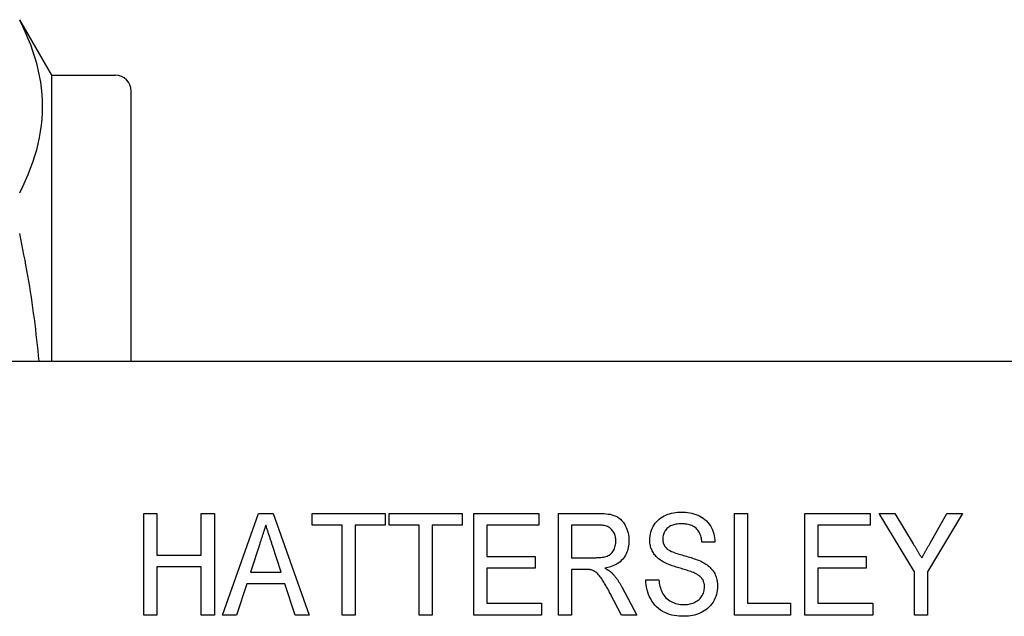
# Model space of a CAD drawing. Header units: millimetres. Extents: x 22 to 3709, y 39 to 349.
# Tile 12 of 17: x 298 to 329, y 328 to 347. Entities that reach past the tile are written whole.
import ezdxf

# ---------------------------------------------------------------- set-up
doc = ezdxf.new("R2010")
doc.units = ezdxf.units.MM
doc.layers.add('DETAIL', color=2, linetype='Continuous')

msp = doc.modelspace()

# ---------------------------------------------------------------- linework, layer by layer
at = {"layer": 'DETAIL'}
for p, q in [((299.486, 345.358), (298.476, 347.108)), ((299.486, 336.358), (299.486, 345.358)), ((299.486, 345.358), (301.486, 345.358)), ((301.986, 336.358), (301.986, 344.858)), ((296.544, 336.358), (372.261, 336.358)), ((302.385, 331.564), (302.796, 331.564)), ((302.385, 328.364), (302.385, 331.564)), ((302.796, 331.564), (302.796, 330.251)), ((304.19, 330.251), (304.19, 331.564)), ((304.19, 331.564), (304.601, 331.564)), ((304.601, 331.564), (304.601, 328.364)), ((304.862, 328.364), (305.992, 331.564)), ((305.992, 331.564), (306.452, 331.564)), ((306.452, 331.564), (307.581, 328.364)), ((307.678, 331.195), (307.678, 331.564)), ((307.678, 331.564), (309.975, 331.564)), ((309.975, 331.564), (309.975, 331.195)), ((310.098, 331.195), (310.098, 331.564)), ((310.098, 331.564), (312.396, 331.564)), ((312.396, 331.564), (312.396, 331.195)), ((312.765, 331.564), (314.816, 331.564)), ((312.765, 328.364), (312.765, 331.564)), ((314.816, 331.564), (314.816, 331.195)), ((315.431, 331.564), (316.683, 331.564)), ((315.431, 328.364), (315.431, 331.564)), ((320.97, 331.564), (321.38, 331.564)), ((320.97, 328.364), (320.97, 331.564)), ((321.38, 331.564), (321.38, 328.733)), ((323.185, 331.564), (325.237, 331.564)), ((323.185, 328.364), (323.185, 331.564)), ((325.237, 331.564), (325.237, 331.195)), ((326.631, 329.72), (325.524, 331.564)), ((325.524, 331.564), (326.017, 331.564)), ((326.017, 331.564), (326.595, 330.603)), ((328.149, 331.564), (327.042, 329.72)), ((327.122, 330.622), (327.656, 331.564)), ((327.656, 331.564), (328.149, 331.564)), ((308.621, 331.195), (307.678, 331.195)), ((308.621, 328.364), (308.621, 331.195)), ((309.975, 331.195), (309.031, 331.195)), ((309.031, 331.195), (309.031, 328.364)), ((311.042, 331.195), (310.098, 331.195)), ((311.042, 328.364), (311.042, 331.195)), ((312.396, 331.195), (311.452, 331.195)), ((311.452, 331.195), (311.452, 328.364)), ((314.816, 331.195), (313.175, 331.195)), ((313.175, 331.195), (313.175, 330.21)), ((315.842, 331.195), (315.842, 330.169)), ((316.698, 331.195), (315.842, 331.195)), ((325.237, 331.195), (323.596, 331.195)), ((323.596, 331.195), (323.596, 330.21)), ((306.029, 330.606), (305.74, 329.718)), ((320.355, 330.661), (319.944, 330.661)), ((306.703, 329.718), (306.431, 330.551)), ((302.796, 330.251), (304.19, 330.251)), ((313.175, 330.21), (314.693, 330.21)), ((314.693, 330.21), (314.693, 329.841)), ((315.842, 330.169), (316.612, 330.169)), ((323.596, 330.21), (325.113, 330.21)), ((325.113, 330.21), (325.113, 329.841)), ((304.19, 329.882), (302.796, 329.882)), ((302.796, 329.882), (302.796, 328.364)), ((304.19, 328.364), (304.19, 329.882)), ((305.74, 329.718), (306.703, 329.718)), ((314.693, 329.841), (313.175, 329.841)), ((313.175, 329.841), (313.175, 328.733)), ((316.257, 329.8), (315.842, 329.8)), ((315.842, 329.8), (315.842, 328.364)), ((325.113, 329.841), (323.596, 329.841)), ((323.596, 329.841), (323.596, 328.733)), ((326.631, 328.364), (326.631, 329.72)), ((327.042, 329.72), (327.042, 328.364)), ((318.18, 329.472), (318.59, 329.472)), ((305.619, 329.349), (305.298, 328.364)), ((306.823, 329.349), (305.619, 329.349)), ((307.144, 328.364), (306.823, 329.349)), ((317.422, 329.247), (317.895, 328.364)), ((317.418, 328.364), (317.06, 329.04)), ((313.175, 328.733), (314.898, 328.733)), ((314.898, 328.733), (314.898, 328.364)), ((321.38, 328.733), (322.734, 328.733)), ((322.734, 328.733), (322.734, 328.364)), ((323.596, 328.733), (325.319, 328.733)), ((325.319, 328.733), (325.319, 328.364)), ((302.796, 328.364), (302.385, 328.364)), ((304.601, 328.364), (304.19, 328.364)), ((305.298, 328.364), (304.862, 328.364)), ((307.581, 328.364), (307.144, 328.364)), ((309.031, 328.364), (308.621, 328.364)), ((311.452, 328.364), (311.042, 328.364)), ((314.898, 328.364), (312.765, 328.364)), ((315.842, 328.364), (315.431, 328.364)), ((317.895, 328.364), (317.418, 328.364)), ((322.734, 328.364), (320.97, 328.364)), ((325.319, 328.364), (323.185, 328.364)), ((327.042, 328.364), (326.631, 328.364))]:
    msp.add_line(p, q, dxfattribs=at)
at = {"layer": 'DETAIL', "flags": 128}
for points in [[(298.476, 341.659), (298.572, 341.852), (298.662, 342.044), (298.745, 342.237), (298.821, 342.43), (298.891, 342.623), (298.954, 342.816), (299.01, 343.01), (299.059, 343.203), (299.101, 343.397), (299.135, 343.59), (299.162, 343.784), (299.181, 343.978), (299.193, 344.172), (299.197, 344.366), (299.194, 344.56), (299.182, 344.755), (299.163, 344.95), (299.136, 345.145), (299.102, 345.34), (299.06, 345.534), (299.011, 345.729), (298.955, 345.924), (298.892, 346.119), (298.822, 346.313), (298.745, 346.507), (298.662, 346.701), (298.572, 346.895), (298.476, 347.088)], [(299.085, 336.358), (299.069, 336.525), (299.053, 336.693), (299.036, 336.861), (299.018, 337.029), (298.999, 337.197), (298.98, 337.365), (298.959, 337.533), (298.938, 337.7), (298.915, 337.868), (298.892, 338.036), (298.868, 338.203), (298.843, 338.371), (298.817, 338.538), (298.79, 338.705), (298.762, 338.873), (298.734, 339.04), (298.704, 339.207), (298.674, 339.374), (298.643, 339.541), (298.611, 339.708), (298.579, 339.874), (298.545, 340.041), (298.511, 340.207), (298.476, 340.373)], [(316.683, 331.564), (316.745, 331.563), (316.807, 331.561), (316.869, 331.558), (316.931, 331.552), (316.993, 331.544), (317.054, 331.534), (317.114, 331.52), (317.174, 331.502), (317.231, 331.48), (317.287, 331.452), (317.338, 331.417), (317.386, 331.377), (317.429, 331.333), (317.468, 331.285), (317.503, 331.233), (317.534, 331.18), (317.561, 331.124), (317.584, 331.066), (317.604, 331.007), (317.619, 330.947), (317.632, 330.886), (317.64, 330.825), (317.645, 330.763), (317.647, 330.701)], [(318.303, 330.729), (318.306, 330.791), (318.312, 330.852), (318.322, 330.913), (318.337, 330.974), (318.356, 331.033), (318.379, 331.09), (318.406, 331.146), (318.437, 331.2), (318.471, 331.251), (318.51, 331.3), (318.553, 331.344), (318.599, 331.386), (318.649, 331.423), (318.701, 331.456), (318.756, 331.486), (318.812, 331.512), (318.87, 331.534), (318.928, 331.554), (318.988, 331.57), (319.049, 331.583), (319.11, 331.593), (319.172, 331.599), (319.234, 331.603), (319.296, 331.605)], [(319.296, 331.605), (319.362, 331.603), (319.428, 331.6), (319.494, 331.593), (319.56, 331.583), (319.625, 331.569), (319.689, 331.552), (319.752, 331.532), (319.814, 331.507), (319.874, 331.479), (319.932, 331.447), (319.988, 331.41), (320.04, 331.369), (320.089, 331.324), (320.134, 331.276), (320.175, 331.223), (320.211, 331.167), (320.244, 331.109), (320.272, 331.049), (320.295, 330.987), (320.315, 330.924), (320.331, 330.859), (320.343, 330.794), (320.35, 330.728), (320.355, 330.661)], [(319.311, 331.236), (319.275, 331.235), (319.239, 331.234), (319.203, 331.231), (319.167, 331.227), (319.132, 331.222), (319.096, 331.215), (319.061, 331.206), (319.027, 331.196), (318.993, 331.184), (318.96, 331.169), (318.929, 331.151), (318.899, 331.131), (318.87, 331.109), (318.844, 331.084), (318.82, 331.057), (318.798, 331.029), (318.778, 330.999), (318.761, 330.967), (318.746, 330.934), (318.734, 330.9), (318.725, 330.865), (318.718, 330.83), (318.714, 330.794), (318.713, 330.758)], [(319.944, 330.661), (319.94, 330.701), (319.934, 330.741), (319.926, 330.78), (319.917, 330.819), (319.905, 330.858), (319.892, 330.896), (319.876, 330.933), (319.858, 330.969), (319.838, 331.003), (319.815, 331.036), (319.789, 331.067), (319.76, 331.095), (319.729, 331.121), (319.696, 331.144), (319.662, 331.164), (319.625, 331.181), (319.588, 331.195), (319.549, 331.207), (319.51, 331.216), (319.471, 331.224), (319.431, 331.229), (319.391, 331.233), (319.351, 331.235), (319.311, 331.236)], [(306.221, 331.195), (306.213, 331.17), (306.205, 331.146), (306.197, 331.121), (306.189, 331.097), (306.181, 331.072), (306.173, 331.048), (306.165, 331.023), (306.157, 330.999), (306.149, 330.974), (306.141, 330.95), (306.133, 330.925), (306.125, 330.901), (306.117, 330.876), (306.109, 330.852), (306.101, 330.827), (306.093, 330.803), (306.085, 330.778), (306.077, 330.753), (306.069, 330.729), (306.061, 330.704), (306.053, 330.68), (306.045, 330.655), (306.037, 330.631), (306.029, 330.606)], [(306.431, 330.551), (306.423, 330.577), (306.414, 330.604), (306.405, 330.631), (306.396, 330.658), (306.388, 330.685), (306.379, 330.712), (306.37, 330.738), (306.362, 330.765), (306.353, 330.792), (306.344, 330.819), (306.335, 330.846), (306.326, 330.873), (306.317, 330.899), (306.308, 330.926), (306.3, 330.953), (306.291, 330.98), (306.283, 331.007), (306.274, 331.034), (306.265, 331.061), (306.256, 331.087), (306.247, 331.114), (306.239, 331.141), (306.23, 331.168), (306.221, 331.195)], [(317.237, 330.692), (317.236, 330.727), (317.233, 330.761), (317.228, 330.796), (317.222, 330.83), (317.213, 330.864), (317.202, 330.897), (317.189, 330.93), (317.173, 330.961), (317.155, 330.991), (317.135, 331.019), (317.113, 331.047), (317.089, 331.072), (317.062, 331.095), (317.034, 331.115), (317.003, 331.132), (316.972, 331.147), (316.939, 331.16), (316.906, 331.17), (316.872, 331.178), (316.837, 331.184), (316.803, 331.189), (316.768, 331.193), (316.733, 331.194), (316.698, 331.195)], [(316.612, 330.169), (316.651, 330.17), (316.69, 330.171), (316.729, 330.173), (316.767, 330.176), (316.806, 330.181), (316.845, 330.187), (316.883, 330.194), (316.921, 330.204), (316.958, 330.217), (316.993, 330.233), (317.027, 330.252), (317.059, 330.274), (317.089, 330.3), (317.116, 330.328), (317.139, 330.359), (317.16, 330.392), (317.179, 330.427), (317.194, 330.463), (317.207, 330.499), (317.218, 330.537), (317.227, 330.575), (317.232, 330.614), (317.235, 330.653), (317.237, 330.692)], [(317.647, 330.701), (317.645, 330.648), (317.642, 330.595), (317.636, 330.543), (317.627, 330.491), (317.614, 330.439), (317.599, 330.389), (317.581, 330.339), (317.559, 330.291), (317.535, 330.244), (317.507, 330.199), (317.477, 330.155), (317.443, 330.114), (317.407, 330.076), (317.368, 330.04), (317.326, 330.008), (317.282, 329.979), (317.236, 329.952), (317.189, 329.929), (317.14, 329.908), (317.09, 329.89), (317.04, 329.875), (316.988, 329.862), (316.937, 329.851), (316.885, 329.841)], [(318.729, 330.037), (318.698, 330.055), (318.668, 330.074), (318.638, 330.094), (318.609, 330.114), (318.581, 330.136), (318.554, 330.159), (318.528, 330.184), (318.503, 330.209), (318.479, 330.236), (318.457, 330.264), (318.436, 330.292), (318.416, 330.322), (318.398, 330.353), (318.381, 330.384), (318.366, 330.417), (318.353, 330.45), (318.341, 330.483), (318.33, 330.517), (318.322, 330.552), (318.315, 330.587), (318.31, 330.622), (318.306, 330.657), (318.304, 330.693), (318.303, 330.729)], [(318.713, 330.758), (318.714, 330.745), (318.715, 330.733), (318.715, 330.72), (318.716, 330.707), (318.718, 330.694), (318.719, 330.682), (318.721, 330.669), (318.723, 330.656), (318.726, 330.644), (318.729, 330.631), (318.733, 330.619), (318.737, 330.607), (318.741, 330.595), (318.746, 330.583), (318.751, 330.571), (318.756, 330.559), (318.762, 330.548), (318.769, 330.537), (318.776, 330.526), (318.783, 330.516), (318.791, 330.506), (318.799, 330.495), (318.807, 330.485), (318.815, 330.476)], [(326.595, 330.603), (326.606, 330.585), (326.617, 330.566), (326.628, 330.548), (326.639, 330.529), (326.65, 330.511), (326.661, 330.492), (326.673, 330.474), (326.684, 330.455), (326.695, 330.437), (326.706, 330.418), (326.717, 330.4), (326.728, 330.382), (326.739, 330.363), (326.75, 330.345), (326.761, 330.326), (326.772, 330.308), (326.783, 330.289), (326.795, 330.271), (326.806, 330.252), (326.817, 330.234), (326.828, 330.216), (326.839, 330.197), (326.85, 330.179), (326.861, 330.16)], [(326.861, 330.16), (326.872, 330.179), (326.883, 330.199), (326.894, 330.218), (326.905, 330.237), (326.916, 330.256), (326.927, 330.275), (326.938, 330.295), (326.948, 330.314), (326.959, 330.333), (326.97, 330.353), (326.981, 330.372), (326.992, 330.391), (327.003, 330.41), (327.014, 330.429), (327.025, 330.449), (327.036, 330.468), (327.046, 330.487), (327.057, 330.507), (327.068, 330.526), (327.079, 330.545), (327.09, 330.564), (327.101, 330.584), (327.112, 330.603), (327.122, 330.622)], [(318.815, 330.476), (318.852, 330.442), (318.894, 330.414), (318.937, 330.39), (318.983, 330.368), (319.029, 330.349), (319.076, 330.331), (319.123, 330.314), (319.17, 330.297), (319.218, 330.282), (319.266, 330.268), (319.314, 330.254), (319.362, 330.24), (319.411, 330.227), (319.459, 330.213), (319.507, 330.198), (319.555, 330.184), (319.603, 330.17), (319.65, 330.154), (319.698, 330.138), (319.745, 330.122), (319.792, 330.104), (319.839, 330.086), (319.885, 330.067), (319.931, 330.046)], [(319.715, 329.683), (319.675, 329.7), (319.634, 329.716), (319.593, 329.731), (319.552, 329.745), (319.51, 329.759), (319.469, 329.772), (319.427, 329.785), (319.385, 329.798), (319.344, 329.811), (319.302, 329.824), (319.26, 329.836), (319.218, 329.849), (319.176, 329.862), (319.134, 329.875), (319.093, 329.888), (319.051, 329.902), (319.01, 329.916), (318.968, 329.93), (318.928, 329.946), (318.887, 329.962), (318.847, 329.98), (318.807, 329.997), (318.767, 330.016), (318.729, 330.037)], [(319.931, 330.046), (319.967, 330.028), (320.003, 330.008), (320.038, 329.987), (320.072, 329.965), (320.106, 329.941), (320.138, 329.916), (320.169, 329.89), (320.2, 329.862), (320.228, 329.833), (320.255, 329.802), (320.281, 329.771), (320.304, 329.737), (320.326, 329.703), (320.346, 329.667), (320.364, 329.63), (320.379, 329.592), (320.393, 329.554), (320.405, 329.515), (320.415, 329.475), (320.423, 329.435), (320.429, 329.395), (320.433, 329.354), (320.435, 329.313), (320.437, 329.272)], [(316.456, 329.785), (316.448, 329.787), (316.44, 329.788), (316.432, 329.79), (316.424, 329.791), (316.415, 329.792), (316.407, 329.793), (316.399, 329.794), (316.39, 329.795), (316.382, 329.796), (316.374, 329.796), (316.365, 329.797), (316.357, 329.797), (316.349, 329.798), (316.34, 329.798), (316.332, 329.799), (316.324, 329.799), (316.315, 329.799), (316.307, 329.8), (316.299, 329.8), (316.29, 329.8), (316.282, 329.8), (316.274, 329.8), (316.265, 329.8), (316.257, 329.8)], [(317.06, 329.04), (317.041, 329.076), (317.021, 329.112), (317.002, 329.148), (316.982, 329.184), (316.962, 329.219), (316.942, 329.255), (316.921, 329.291), (316.901, 329.326), (316.88, 329.361), (316.859, 329.396), (316.837, 329.431), (316.815, 329.466), (316.793, 329.5), (316.77, 329.534), (316.746, 329.567), (316.72, 329.6), (316.694, 329.631), (316.666, 329.661), (316.636, 329.689), (316.604, 329.714), (316.569, 329.736), (316.533, 329.755), (316.495, 329.771), (316.456, 329.785)], [(316.885, 329.841), (316.895, 329.835), (316.905, 329.83), (316.915, 329.825), (316.926, 329.819), (316.936, 329.813), (316.946, 329.808), (316.956, 329.802), (316.966, 329.796), (316.976, 329.79), (316.985, 329.784), (316.995, 329.777), (317.005, 329.771), (317.015, 329.765), (317.024, 329.758), (317.034, 329.751), (317.043, 329.745), (317.052, 329.738), (317.062, 329.731), (317.071, 329.723), (317.08, 329.716), (317.088, 329.708), (317.097, 329.701), (317.106, 329.693), (317.114, 329.685)], [(317.114, 329.685), (317.129, 329.669), (317.145, 329.652), (317.16, 329.636), (317.175, 329.619), (317.19, 329.602), (317.204, 329.585), (317.218, 329.568), (317.232, 329.55), (317.246, 329.533), (317.259, 329.515), (317.272, 329.496), (317.285, 329.478), (317.297, 329.46), (317.31, 329.441), (317.322, 329.422), (317.334, 329.403), (317.345, 329.384), (317.357, 329.365), (317.368, 329.345), (317.379, 329.326), (317.39, 329.306), (317.4, 329.287), (317.411, 329.267), (317.422, 329.247)], [(320.026, 329.251), (320.025, 329.274), (320.024, 329.298), (320.022, 329.321), (320.018, 329.345), (320.012, 329.368), (320.006, 329.39), (319.998, 329.413), (319.989, 329.435), (319.979, 329.456), (319.968, 329.477), (319.955, 329.497), (319.941, 329.516), (319.927, 329.534), (319.911, 329.552), (319.894, 329.568), (319.876, 329.584), (319.857, 329.598), (319.838, 329.613), (319.819, 329.626), (319.799, 329.639), (319.779, 329.65), (319.758, 329.661), (319.737, 329.672), (319.715, 329.683)], [(319.388, 328.323), (319.31, 328.324), (319.232, 328.329), (319.154, 328.337), (319.076, 328.349), (318.999, 328.364), (318.923, 328.385), (318.849, 328.411), (318.777, 328.441), (318.707, 328.478), (318.641, 328.519), (318.578, 328.566), (318.52, 328.618), (318.465, 328.675), (318.416, 328.736), (318.371, 328.801), (318.332, 328.869), (318.297, 328.939), (318.266, 329.011), (318.241, 329.085), (318.22, 329.161), (318.204, 329.238), (318.192, 329.315), (318.184, 329.393), (318.18, 329.472)], [(318.59, 329.472), (318.597, 329.421), (318.603, 329.37), (318.612, 329.319), (318.623, 329.269), (318.636, 329.219), (318.651, 329.17), (318.669, 329.122), (318.69, 329.075), (318.715, 329.03), (318.743, 328.987), (318.774, 328.946), (318.809, 328.908), (318.847, 328.874), (318.888, 328.842), (318.93, 328.813), (318.975, 328.788), (319.021, 328.765), (319.068, 328.745), (319.117, 328.728), (319.167, 328.715), (319.217, 328.705), (319.268, 328.698), (319.319, 328.694), (319.371, 328.692)], [(319.371, 328.692), (319.411, 328.693), (319.451, 328.695), (319.491, 328.699), (319.531, 328.706), (319.57, 328.714), (319.609, 328.724), (319.647, 328.736), (319.685, 328.751), (319.721, 328.767), (319.757, 328.786), (319.791, 328.807), (319.824, 328.831), (319.855, 328.856), (319.884, 328.884), (319.91, 328.915), (319.934, 328.947), (319.955, 328.981), (319.973, 329.017), (319.989, 329.054), (320.002, 329.092), (320.013, 329.131), (320.02, 329.17), (320.025, 329.21), (320.026, 329.251)], [(320.437, 329.272), (320.434, 329.206), (320.427, 329.141), (320.416, 329.076), (320.4, 329.012), (320.379, 328.949), (320.355, 328.888), (320.326, 328.829), (320.293, 328.772), (320.256, 328.717), (320.215, 328.665), (320.17, 328.617), (320.122, 328.572), (320.07, 328.531), (320.016, 328.494), (319.959, 328.46), (319.901, 328.43), (319.84, 328.404), (319.778, 328.382), (319.715, 328.363), (319.651, 328.348), (319.586, 328.337), (319.52, 328.329), (319.454, 328.325), (319.388, 328.323)]]:
    msp.add_lwpolyline(points, dxfattribs=at)
at = {"layer": 'DETAIL'}
msp.add_arc((301.486, 344.858), 0.5, 0, 90, dxfattribs=at)

doc.saveas('drawing.dxf')
